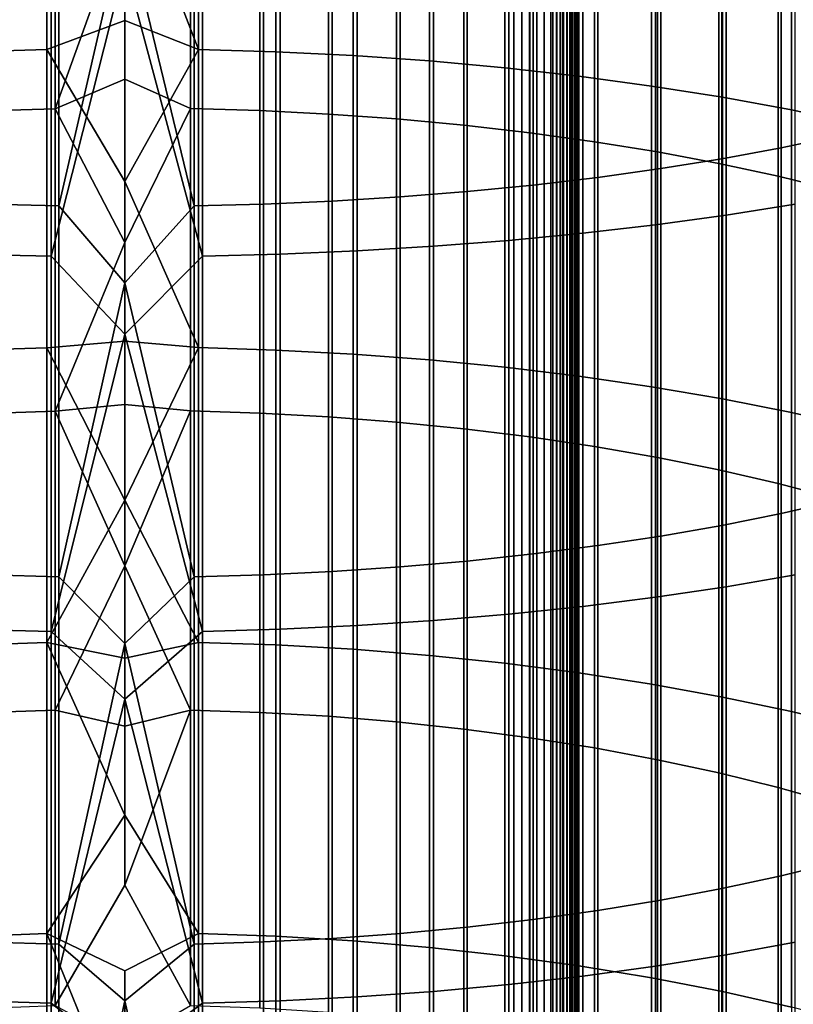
# Model space of a CAD drawing. Header units: metres. Extents: x -28 to 70, y -218 to 28.
# Tile 132 of 256: x -1 to 5, y -139 to -131. Entities that reach past the tile are written whole.
import ezdxf

# ---------------------------------------------------------------- set-up
doc = ezdxf.new("R2010")
doc.units = ezdxf.units.M
doc.layers.add('solid_10_261_432_XXX', color=7, linetype='CONTINUOUS')

msp = doc.modelspace()

# ---------------------------------------------------------------- linework, layer by layer
at = {"layer": 'solid_10_261_432_XXX'}
for points in [[(-3.3, -17.029387, 235.5), (-3.3, -180.294357, 235.5), (3.3, -180.294357, 235.5), (3.3, -17.029387, 235.5)], [(3, -17.029387, 225.5), (3, -180.294357, 225.5), (-3, -180.294357, 225.5), (-3, -17.029387, 225.5)], [(3.060268, -180.294357, 225.503647), (3, -180.294357, 225.5), (3, -17.029387, 225.5), (3.060268, -17.029387, 225.503647)], [(3.060268, -17.029387, 225.503647), (3.119658, -17.029387, 225.514526), (3.119658, -180.294357, 225.514526), (3.060268, -180.294357, 225.503647)], [(3.119658, -17.029387, 225.514526), (3.176794, -17.029387, 225.532303), (3.176794, -180.294357, 225.532303), (3.119658, -180.294357, 225.514526)], [(3.176794, -17.029387, 225.532303), (3.231933, -17.029387, 225.557053), (3.231934, -180.294357, 225.557053), (3.176794, -180.294357, 225.532303)], [(3.231933, -17.029387, 225.557053), (3.283684, -17.029387, 225.588272), (3.283684, -180.294357, 225.588272), (3.231934, -180.294357, 225.557053)], [(3.283684, -17.029387, 225.588272), (3.33129, -17.029387, 225.625504), (3.33129, -180.294357, 225.625504), (3.283684, -180.294357, 225.588272)], [(3.328463, -17.029387, 235.497971), (3.3, -17.029387, 235.5), (3.3, -180.294357, 235.5), (3.328463, -180.294357, 235.497971)], [(3.356374, -17.029387, 235.491898), (3.328463, -17.029387, 235.497971), (3.328463, -180.294357, 235.497971), (3.356374, -180.294357, 235.491898)], [(3.33129, -17.029387, 225.625504), (3.374055, -17.029387, 225.668213), (3.374055, -180.294357, 225.668213), (3.33129, -180.294357, 225.625504)], [(3.383135, -17.029387, 235.481903), (3.356374, -17.029387, 235.491898), (3.356374, -180.294357, 235.491898), (3.383135, -180.294357, 235.481903)], [(3.374055, -17.029387, 225.668213), (3.411355, -17.029387, 225.715775), (3.411355, -180.294357, 225.715775), (3.374055, -180.294357, 225.668213)], [(3.4082, -17.029387, 235.468201), (3.383135, -17.029387, 235.481903), (3.383135, -180.294357, 235.481903), (3.4082, -180.294357, 235.468201)], [(3.431058, -17.029387, 235.45108), (3.4082, -17.029387, 235.468201), (3.4082, -180.294357, 235.468201), (3.431058, -180.294357, 235.45108)], [(3.411355, -17.029387, 225.715775), (3.442644, -17.029387, 225.767471), (3.442644, -180.294357, 225.767471), (3.411355, -180.294357, 225.715775)], [(3.451243, -17.029387, 235.430862), (3.431058, -17.029387, 235.45108), (3.431058, -180.294357, 235.45108), (3.451243, -180.294357, 235.430862)], [(3.442644, -17.029387, 225.767471), (3.467465, -17.029387, 225.822586), (3.467465, -180.294357, 225.822586), (3.442644, -180.294357, 225.767471)], [(3.468343, -17.029387, 235.40799), (3.451243, -17.029387, 235.430862), (3.451243, -180.294357, 235.430862), (3.468343, -180.294357, 235.40799)], [(3.467465, -17.029387, 225.822586), (3.485456, -17.029387, 225.88028), (3.485456, -180.294357, 225.88028), (3.467465, -180.294357, 225.822586)], [(3.482009, -17.029387, 235.382904), (3.468343, -17.029387, 235.40799), (3.468343, -180.294357, 235.40799), (3.482009, -180.294357, 235.382904)], [(3.491963, -17.029387, 235.356125), (3.482009, -17.029387, 235.382904), (3.482009, -180.294357, 235.382904), (3.491963, -180.294357, 235.356125)], [(3.485456, -17.029387, 225.88028), (3.496354, -17.029387, 225.939728), (3.496354, -180.294357, 225.939728), (3.485456, -180.294357, 225.88028)], [(3.498001, -17.029387, 235.328201), (3.491963, -17.029387, 235.356125), (3.491963, -180.294357, 235.356125), (3.498001, -180.294357, 235.328201)], [(3.496354, -17.029387, 225.939728), (3.5, -17.029387, 226), (3.5, -180.294357, 226), (3.496354, -180.294357, 225.939728)], [(3.498001, -180.294357, 235.328201), (3.5, -180.294357, 235.300003), (3.5, -17.029387, 235.300003), (3.498001, -17.029387, 235.328201)], [(3.5, -17.029387, 235.300003), (3.5, -180.294357, 235.300003), (3.5, -180.294357, 226), (3.5, -17.029387, 226)], [(-0.599433, -129.066162, 470.466827), (-0.599433, -131.388062, 469.633789), (-1.197506, -131.406082, 469.681915), (-1.197506, -129.082855, 470.515442)], [(-0.599433, -131.388062, 469.633789), (-0.599433, -129.066162, 470.466827), (0, -129.917389, 470.151642), (0, -131.164047, 469.699066)], [(0.567694, -129.065582, 470.465179), (0.567694, -131.387451, 469.632141), (0, -129.917389, 470.151642)], [(1.16592, -129.08168, 470.512054), (1.16592, -131.404831, 469.678558), (0.567694, -131.387451, 469.632141), (0.567694, -129.065582, 470.465179)], [(1.760336, -129.108856, 470.591217), (1.760336, -131.434174, 469.756927), (1.16592, -131.404831, 469.678558), (1.16592, -129.08168, 470.512054)], [(2.348998, -129.147018, 470.702362), (2.348998, -131.475372, 469.866974), (1.760336, -131.434174, 469.756927), (1.760336, -129.108856, 470.591217)], [(2.929983, -129.19603, 470.845123), (2.929983, -131.528305, 470.008362), (2.348998, -131.475372, 469.866974), (2.348998, -129.147018, 470.702362)], [(3.501391, -129.255753, 471.019073), (3.501391, -131.592789, 470.180603), (2.929983, -131.528305, 470.008362), (2.929983, -129.19603, 470.845123)], [(4.061356, -129.325974, 471.223633), (4.061356, -131.668625, 470.383118), (3.501391, -131.592789, 470.180603), (3.501391, -129.255753, 471.019073)], [(5.498151, -129.217468, 489.124817), (5.498151, -132.053421, 488.280518), (5.059506, -132.145218, 488.574005), (5.059506, -129.301147, 489.420715)], [(4.608047, -129.406464, 471.458099), (4.608047, -131.755554, 470.615295), (4.061356, -131.668625, 470.383118), (4.061356, -129.325974, 471.223633)], [(5.059506, -129.301147, 489.420715), (5.059506, -132.145218, 488.574005), (4.603708, -132.229233, 488.842621), (4.603708, -129.377731, 489.691559)], [(4.603708, -129.377731, 489.691559), (4.603708, -132.229233, 488.842621), (4.1323, -132.305191, 489.085449), (4.1323, -129.44696, 489.936401)], [(5.139678, -129.496979, 471.721741), (5.139678, -131.853287, 470.876343), (4.608047, -131.755554, 470.615295), (4.608047, -129.406464, 471.458099)], [(-1.068586, -129.50293, 471.739105), (-1.068586, -131.859726, 470.893524), (-0.534932, -131.843353, 470.849792), (-0.534932, -129.487762, 471.694916)], [(-0.534932, -129.487762, 471.694916), (-0.534932, -131.843353, 470.849792), (0, -130.351944, 471.376862)], [(0.507145, -131.842789, 470.848328), (0.507145, -129.487259, 471.693451), (0, -130.351944, 471.376862), (0, -131.616714, 470.917694)], [(0.507145, -129.487259, 471.693451), (0.507145, -131.842789, 470.848328), (1.040938, -131.858612, 470.890533), (1.040938, -129.501892, 471.736084)], [(1.040938, -129.501892, 471.736084), (1.040938, -131.858612, 470.890533), (1.571201, -131.885284, 470.961792), (1.571201, -129.526596, 471.808044)], [(3.646882, -129.508621, 490.154419), (3.646882, -132.372833, 489.301697), (3.1491, -132.431915, 489.490631), (3.1491, -129.562485, 490.344879)], [(4.1323, -129.44696, 489.936401), (4.1323, -132.305191, 489.085449), (3.646882, -132.372833, 489.301697), (3.646882, -129.508621, 490.154419)], [(5.65451, -129.597198, 472.013702), (5.65451, -131.961517, 471.165436), (5.139678, -131.853287, 470.876343), (5.139678, -129.496979, 471.721741)], [(1.571201, -129.526596, 471.808044), (1.571201, -131.885284, 470.961792), (2.096138, -131.922729, 471.061829), (2.096138, -129.561279, 471.909058)], [(2.096138, -129.561279, 471.909058), (2.096138, -131.922729, 471.061829), (2.613968, -131.97084, 471.190308), (2.613968, -129.60582, 472.038818)], [(3.1491, -129.562485, 490.344879), (3.1491, -132.431915, 489.490631), (2.640641, -132.482254, 489.651581), (2.640641, -129.608368, 490.507172)], [(2.123228, -129.646118, 490.640686), (2.123228, -132.523682, 489.783997), (1.598617, -132.556046, 489.887451), (1.598617, -129.675613, 490.744995)], [(2.640641, -129.608368, 490.507172), (2.640641, -132.482254, 489.651581), (2.123228, -132.523682, 489.783997), (2.123228, -129.646118, 490.640686)], [(2.613968, -129.60582, 472.038818), (2.613968, -131.97084, 471.190308), (3.122935, -132.029434, 471.346802), (3.122935, -129.66008, 472.196869)], [(3.122935, -129.66008, 472.196869), (3.122935, -132.029434, 471.346802), (3.621314, -132.098312, 471.530762), (3.621314, -129.723862, 472.38266)], [(-0.507145, -129.709885, 490.866211), (-0.507145, -132.593643, 490.00769), (-1.040938, -132.580185, 489.96463), (-1.040938, -129.697617, 490.822815)], [(0, -130.381348, 490.688568), (-0.507145, -132.593643, 490.00769), (-0.507145, -129.709885, 490.866211)], [(0.534932, -129.709457, 490.864685), (0.534932, -132.59317, 490.006165), (0, -130.381348, 490.688568)], [(1.068586, -129.696762, 490.819733), (1.068586, -132.579224, 489.961609), (0.534932, -132.59317, 490.006165), (0.534932, -129.709457, 490.864685)], [(1.598617, -129.675613, 490.744995), (1.598617, -132.556046, 489.887451), (1.068586, -132.579224, 489.961609), (1.068586, -129.696762, 490.819733)], [(3.621314, -129.723862, 472.38266), (3.621314, -132.098312, 471.530762), (4.107415, -132.177231, 471.741577), (4.107415, -129.796951, 472.595581)], [(4.636589, -129.773788, 491.092163), (4.636589, -132.663742, 490.231781), (5.167373, -132.580048, 489.964203), (5.167373, -129.697495, 490.822388)], [(4.090651, -129.84169, 491.332306), (4.090651, -132.738235, 490.469971), (4.636589, -132.663742, 490.231781), (4.636589, -129.773788, 491.092163)], [(4.107415, -129.796951, 472.595581), (4.107415, -132.177231, 471.741577), (4.57959, -132.265961, 471.978516), (4.57959, -129.879105, 472.834869)], [(3.531343, -129.901001, 491.542053), (3.531343, -132.803299, 490.678009), (4.090651, -132.738235, 490.469971), (4.090651, -129.84169, 491.332306)], [(4.57959, -129.879105, 472.834869), (4.57959, -132.265961, 471.978516), (5.036238, -132.364151, 472.240814), (5.036238, -129.970047, 473.099762)], [(0.567694, -131.387451, 469.632141), (0, -131.164047, 469.699066), (0, -129.917389, 470.151642)], [(2.379969, -129.993073, 491.867645), (2.379969, -132.904312, 491.000916), (2.960494, -132.858719, 490.855164), (2.960494, -129.951523, 491.720703)], [(2.960494, -129.951523, 491.720703), (2.960494, -132.858719, 490.855164), (3.531343, -132.803299, 490.678009), (3.531343, -129.901001, 491.542053)], [(1.197506, -130.048798, 492.064697), (1.197506, -132.965439, 491.196381), (1.791665, -132.939926, 491.114777), (1.791665, -130.025528, 491.982422)], [(1.791665, -130.025528, 491.982422), (1.791665, -132.939926, 491.114777), (2.379969, -132.904312, 491.000916), (2.379969, -129.993073, 491.867645)], [(5.036238, -129.970047, 473.099762), (5.036238, -132.364151, 472.240814), (5.475811, -132.471512, 472.527557), (5.475811, -130.069458, 473.389343)], [(-1.16592, -130.049759, 492.068146), (-1.16592, -132.966507, 491.199768), (-0.567694, -132.981308, 491.247101), (-0.567694, -130.063248, 492.115845)], [(-0.567694, -130.063248, 492.115845), (-0.567694, -132.981308, 491.247101), (0, -130.743027, 491.937256)], [(0, -130.743027, 491.937256), (0.599433, -132.980774, 491.245422), (0.599433, -130.062775, 492.114136)], [(0.599433, -130.062775, 492.114136), (0.599433, -132.980774, 491.245422), (1.197506, -132.965439, 491.196381), (1.197506, -130.048798, 492.064697)], [(-0.534932, -131.843353, 470.849792), (0, -131.616714, 470.917694), (0, -130.351944, 471.376862)], [(0.534932, -132.59317, 490.006165), (0, -133.186447, 489.835083), (-0.507145, -132.593643, 490.00769), (0, -130.381348, 490.688568)], [(-0.567694, -132.981308, 491.247101), (0, -133.581512, 491.073608), (0.599433, -132.980774, 491.245422), (0, -130.743027, 491.937256)], [(-0.599433, -131.388062, 469.633789), (0, -131.164047, 469.699066), (0, -132.40387, 469.228058)], [(0.567694, -131.387451, 469.632141), (0, -132.40387, 469.228058), (0, -131.164047, 469.699066)], [(-0.599433, -131.388062, 469.633789), (-0.599433, -133.686127, 468.737091), (-1.197506, -133.705475, 468.784698), (-1.197506, -131.406082, 469.681915)], [(-0.599433, -133.686127, 468.737091), (-0.599433, -131.388062, 469.633789), (0, -132.40387, 469.228058), (0, -133.636566, 468.738708)], [(0.567694, -131.387451, 469.632141), (0.567694, -133.685471, 468.735443), (0, -132.40387, 469.228058)], [(1.16592, -131.404831, 469.678558), (1.16592, -133.704117, 468.781372), (0.567694, -133.685471, 468.735443), (0.567694, -131.387451, 469.632141)], [(1.760336, -131.434174, 469.756927), (1.760336, -133.735611, 468.858917), (1.16592, -133.704117, 468.781372), (1.16592, -131.404831, 469.678558)], [(2.348998, -131.475372, 469.866974), (2.348998, -133.779831, 468.967773), (1.760336, -133.735611, 468.858917), (1.760336, -131.434174, 469.756927)], [(2.929983, -131.528305, 470.008362), (2.929983, -133.836639, 469.107635), (2.348998, -133.779831, 468.967773), (2.348998, -131.475372, 469.866974)], [(3.501391, -131.592789, 470.180603), (3.501391, -133.905853, 469.278046), (2.929983, -133.836639, 469.107635), (2.929983, -131.528305, 470.008362)], [(-0.534932, -131.843353, 470.849792), (0, -132.874542, 470.43985), (0, -131.616714, 470.917694)], [(0.507145, -131.842789, 470.848328), (0, -131.616714, 470.917694), (0, -132.874542, 470.43985)], [(4.061356, -131.668625, 470.383118), (4.061356, -133.987228, 469.478394), (3.501391, -133.905853, 469.278046), (3.501391, -131.592789, 470.180603)], [(4.608047, -131.755554, 470.615295), (4.608047, -134.080521, 469.708099), (4.061356, -133.987228, 469.478394), (4.061356, -131.668625, 470.383118)], [(5.139678, -131.853287, 470.876343), (5.139678, -134.185425, 469.96637), (4.608047, -134.080521, 469.708099), (4.608047, -131.755554, 470.615295)], [(-1.068586, -131.859726, 470.893524), (-1.068586, -134.192322, 469.983368), (-0.534932, -134.174744, 469.940094), (-0.534932, -131.843353, 470.849792)], [(-0.534932, -131.843353, 470.849792), (-0.534932, -134.174744, 469.940094), (0, -132.874542, 470.43985)], [(0.507145, -134.174149, 469.938629), (0.507145, -131.842789, 470.848328), (0, -132.874542, 470.43985), (0, -134.125137, 469.94342)], [(0.507145, -131.842789, 470.848328), (0.507145, -134.174149, 469.938629), (1.040938, -134.191116, 469.980408), (1.040938, -131.858612, 470.890533)], [(1.040938, -131.858612, 470.890533), (1.040938, -134.191116, 469.980408), (1.571201, -134.219757, 470.050873), (1.571201, -131.885284, 470.961792)], [(5.65451, -131.961517, 471.165436), (5.65451, -134.301575, 470.25235), (5.139678, -134.185425, 469.96637), (5.139678, -131.853287, 470.876343)], [(1.571201, -131.885284, 470.961792), (1.571201, -134.219757, 470.050873), (2.096138, -134.259949, 470.149841), (2.096138, -131.922729, 471.061829)], [(2.096138, -131.922729, 471.061829), (2.096138, -134.259949, 470.149841), (2.613968, -134.311569, 470.276947), (2.613968, -131.97084, 471.190308)], [(2.613968, -131.97084, 471.190308), (2.613968, -134.311569, 470.276947), (3.122935, -134.374451, 470.431763), (3.122935, -132.029434, 471.346802)], [(3.122935, -132.029434, 471.346802), (3.122935, -134.374451, 470.431763), (3.621314, -134.44838, 470.61377), (3.621314, -132.098312, 471.530762)], [(5.498151, -132.053421, 488.280518), (5.498151, -134.865036, 487.358398), (5.059506, -134.96489, 487.649231), (5.059506, -132.145218, 488.574005)], [(3.621314, -132.098312, 471.530762), (3.621314, -134.44838, 470.61377), (4.107415, -134.533081, 470.822327), (4.107415, -132.177231, 471.741577)], [(5.059506, -132.145218, 488.574005), (5.059506, -134.96489, 487.649231), (4.603708, -135.056274, 487.915436), (4.603708, -132.229233, 488.842621)], [(4.107415, -132.177231, 471.741577), (4.107415, -134.533081, 470.822327), (4.57959, -134.628296, 471.056732), (4.57959, -132.265961, 471.978516)], [(4.603708, -132.229233, 488.842621), (4.603708, -135.056274, 487.915436), (4.1323, -135.138885, 488.156097), (4.1323, -132.305191, 489.085449)], [(4.1323, -132.305191, 489.085449), (4.1323, -135.138885, 488.156097), (3.646882, -135.212463, 488.370392), (3.646882, -132.372833, 489.301697)], [(4.57959, -132.265961, 471.978516), (4.57959, -134.628296, 471.056732), (5.036238, -134.733688, 471.316223), (5.036238, -132.364151, 472.240814)], [(3.646882, -132.372833, 489.301697), (3.646882, -135.212463, 488.370392), (3.1491, -135.276733, 488.557617), (3.1491, -132.431915, 489.490631)], [(5.036238, -132.364151, 472.240814), (5.036238, -134.733688, 471.316223), (5.475811, -134.848907, 471.599884), (5.475811, -132.471512, 472.527557)], [(0.567694, -133.685471, 468.735443), (0, -133.636566, 468.738708), (0, -132.40387, 469.228058)], [(3.1491, -132.431915, 489.490631), (3.1491, -135.276733, 488.557617), (2.640641, -135.331482, 488.717102), (2.640641, -132.482254, 489.651581)], [(2.123228, -132.523682, 489.783997), (2.123228, -135.376541, 488.848328), (1.598617, -135.411743, 488.950867), (1.598617, -132.556046, 489.887451)], [(2.640641, -132.482254, 489.651581), (2.640641, -135.331482, 488.717102), (2.123228, -135.376541, 488.848328), (2.123228, -132.523682, 489.783997)], [(-0.507145, -132.593643, 490.00769), (-0.507145, -135.452637, 489.070007), (-1.040938, -135.438004, 489.027374), (-1.040938, -132.580185, 489.96463)], [(0, -133.186447, 489.835083), (-0.507145, -135.452637, 489.070007), (-0.507145, -132.593643, 490.00769)], [(0.534932, -132.59317, 490.006165), (0.534932, -135.452133, 489.068512), (0, -133.186447, 489.835083)], [(1.068586, -132.579224, 489.961609), (1.068586, -135.436966, 489.024353), (0.534932, -135.452133, 489.068512), (0.534932, -132.59317, 490.006165)], [(1.598617, -132.556046, 489.887451), (1.598617, -135.411743, 488.950867), (1.068586, -135.436966, 489.024353), (1.068586, -132.579224, 489.961609)], [(4.636589, -132.663742, 490.231781), (4.636589, -135.528885, 489.292114), (5.167373, -135.437851, 489.026947), (5.167373, -132.580048, 489.964203)], [(4.090651, -132.738235, 490.469971), (4.090651, -135.609924, 489.528137), (4.636589, -135.528885, 489.292114), (4.636589, -132.663742, 490.231781)], [(3.531343, -132.803299, 490.678009), (3.531343, -135.680695, 489.734314), (4.090651, -135.609924, 489.528137), (4.090651, -132.738235, 490.469971)], [(2.960494, -132.858719, 490.855164), (2.960494, -135.740967, 489.909882), (3.531343, -135.680695, 489.734314), (3.531343, -132.803299, 490.678009)], [(-0.534932, -134.174744, 469.940094), (0, -134.125137, 469.94342), (0, -132.874542, 470.43985)], [(1.791665, -132.939926, 491.114777), (1.791665, -135.829285, 490.167145), (2.379969, -135.790558, 490.054321), (2.379969, -132.904312, 491.000916)], [(2.379969, -132.904312, 491.000916), (2.379969, -135.790558, 490.054321), (2.960494, -135.740967, 489.909882), (2.960494, -132.858719, 490.855164)], [(-1.16592, -132.966507, 491.199768), (-1.16592, -135.858215, 490.251404), (-0.567694, -135.874298, 490.298279), (-0.567694, -132.981308, 491.247101)], [(-0.567694, -132.981308, 491.247101), (-0.567694, -135.874298, 490.298279), (0, -133.581512, 491.073608)], [(0, -133.581512, 491.073608), (0.599433, -135.873734, 490.2966), (0.599433, -132.980774, 491.245422)], [(0.599433, -132.980774, 491.245422), (0.599433, -135.873734, 490.2966), (1.197506, -135.85704, 490.248016), (1.197506, -132.965439, 491.196381)], [(1.197506, -132.965439, 491.196381), (1.197506, -135.85704, 490.248016), (1.791665, -135.829285, 490.167145), (1.791665, -132.939926, 491.114777)], [(0.534932, -135.452133, 489.068512), (0, -135.967621, 488.906586), (-0.507145, -135.452637, 489.070007), (0, -133.186447, 489.835083)], [(-0.567694, -135.874298, 490.298279), (0, -136.395798, 490.134064), (0.599433, -135.873734, 490.2966), (0, -133.581512, 491.073608)], [(-0.599433, -133.686127, 468.737091), (0, -133.636566, 468.738708), (0, -134.861893, 468.231171)], [(0.567694, -133.685471, 468.735443), (0, -134.861893, 468.231171), (0, -133.636566, 468.738708)], [(-0.599433, -133.686127, 468.737091), (-0.599433, -135.958618, 467.777405), (-1.197506, -135.979263, 467.824463), (-1.197506, -133.705475, 468.784698)], [(-0.599433, -133.686127, 468.737091), (0, -134.861893, 468.231171), (-0.599433, -135.958618, 467.777405)], [(0.567694, -133.685471, 468.735443), (0.567694, -135.957916, 467.775787), (0, -134.861893, 468.231171)], [(1.16592, -133.704117, 468.781372), (1.16592, -135.977829, 467.821167), (0.567694, -135.957916, 467.775787), (0.567694, -133.685471, 468.735443)], [(1.760336, -133.735611, 468.858917), (1.760336, -136.011444, 467.897797), (1.16592, -135.977829, 467.821167), (1.16592, -133.704117, 468.781372)], [(2.348998, -133.779831, 468.967773), (2.348998, -136.05864, 468.005432), (1.760336, -136.011444, 467.897797), (1.760336, -133.735611, 468.858917)], [(2.929983, -133.836639, 469.107635), (2.929983, -136.119278, 468.143677), (2.348998, -136.05864, 468.005432), (2.348998, -133.779831, 468.967773)], [(3.501391, -133.905853, 469.278046), (3.501391, -136.193161, 468.312103), (2.929983, -136.119278, 468.143677), (2.929983, -133.836639, 469.107635)], [(4.061356, -133.987228, 469.478394), (4.061356, -136.280029, 468.510132), (3.501391, -136.193161, 468.312103), (3.501391, -133.905853, 469.278046)], [(4.608047, -134.080521, 469.708099), (4.608047, -136.379623, 468.737183), (4.061356, -136.280029, 468.510132), (4.061356, -133.987228, 469.478394)], [(-0.534932, -134.174744, 469.940094), (0, -135.368256, 469.428497), (0, -134.125137, 469.94342)], [(0.507145, -134.174149, 469.938629), (0, -134.125137, 469.94342), (0, -135.368256, 469.428497)], [(5.139678, -134.185425, 469.96637), (5.139678, -136.491592, 468.992432), (4.608047, -136.379623, 468.737183), (4.608047, -134.080521, 469.708099)], [(-1.068586, -134.192322, 469.983368), (-1.068586, -136.498962, 469.009247), (-0.534932, -136.480194, 468.966461), (-0.534932, -134.174744, 469.940094)], [(-0.534932, -134.174744, 469.940094), (-0.534932, -136.480194, 468.966461), (0, -135.368256, 469.428497)], [(0.507145, -134.174149, 469.938629), (0, -135.368256, 469.428497), (0.507145, -136.479568, 468.965027)], [(0.507145, -134.174149, 469.938629), (0.507145, -136.479568, 468.965027), (1.040938, -136.497681, 469.006317), (1.040938, -134.191116, 469.980408)], [(1.040938, -134.191116, 469.980408), (1.040938, -136.497681, 469.006317), (1.571201, -136.528244, 469.075989), (1.571201, -134.219757, 470.050873)], [(5.65451, -134.301575, 470.25235), (5.65451, -136.615585, 469.275116), (5.139678, -136.491592, 468.992432), (5.139678, -134.185425, 469.96637)], [(1.571201, -134.219757, 470.050873), (1.571201, -136.528244, 469.075989), (2.096138, -136.571152, 469.173798), (2.096138, -134.259949, 470.149841)], [(2.096138, -134.259949, 470.149841), (2.096138, -136.571152, 469.173798), (2.613968, -136.626251, 469.299438), (2.613968, -134.311569, 470.276947)], [(2.613968, -134.311569, 470.276947), (2.613968, -136.626251, 469.299438), (3.122935, -136.693375, 469.452454), (3.122935, -134.374451, 470.431763)], [(3.122935, -134.374451, 470.431763), (3.122935, -136.693375, 469.452454), (3.621314, -136.772278, 469.632355), (3.621314, -134.44838, 470.61377)], [(3.621314, -134.44838, 470.61377), (3.621314, -136.772278, 469.632355), (4.107415, -136.862701, 469.838501), (4.107415, -134.533081, 470.822327)], [(4.107415, -134.533081, 470.822327), (4.107415, -136.862701, 469.838501), (4.57959, -136.96434, 470.070221), (4.57959, -134.628296, 471.056732)], [(4.57959, -134.628296, 471.056732), (4.57959, -136.96434, 470.070221), (5.036238, -137.076843, 470.326691), (5.036238, -134.733688, 471.316223)], [(5.036238, -134.733688, 471.316223), (5.036238, -137.076843, 470.326691), (5.475811, -137.199829, 470.607086), (5.475811, -134.848907, 471.599884)], [(-0.599433, -135.958618, 467.777405), (0, -134.861893, 468.231171), (0, -136.079544, 467.705536)], [(0.567694, -135.957916, 467.775787), (0, -136.079544, 467.705536), (0, -134.861893, 468.231171)], [(5.498151, -134.865036, 487.358398), (5.498151, -137.650177, 486.359131), (5.059506, -137.757996, 486.647125), (5.059506, -134.96489, 487.649231)], [(5.059506, -134.96489, 487.649231), (5.059506, -137.757996, 486.647125), (4.603708, -137.856689, 486.910706), (4.603708, -135.056274, 487.915436)], [(4.603708, -135.056274, 487.915436), (4.603708, -137.856689, 486.910706), (4.1323, -137.945908, 487.148987), (4.1323, -135.138885, 488.156097)], [(4.1323, -135.138885, 488.156097), (4.1323, -137.945908, 487.148987), (3.646882, -138.025345, 487.361206), (3.646882, -135.212463, 488.370392)], [(3.1491, -135.276733, 488.557617), (3.1491, -138.094757, 487.54657), (2.640641, -138.153885, 487.704498), (2.640641, -135.331482, 488.717102)], [(3.646882, -135.212463, 488.370392), (3.646882, -138.025345, 487.361206), (3.1491, -138.094757, 487.54657), (3.1491, -135.276733, 488.557617)], [(2.640641, -135.331482, 488.717102), (2.640641, -138.153885, 487.704498), (2.123228, -138.20253, 487.834442), (2.123228, -135.376541, 488.848328)], [(-0.534932, -136.480194, 468.966461), (0, -136.603607, 468.895233), (0, -135.368256, 469.428497)], [(0.507145, -136.479568, 468.965027), (0, -135.368256, 469.428497), (0, -136.603607, 468.895233)], [(1.598617, -135.411743, 488.950867), (1.598617, -138.240555, 487.935944), (1.068586, -138.267792, 488.008698), (1.068586, -135.436966, 489.024353)], [(2.123228, -135.376541, 488.848328), (2.123228, -138.20253, 487.834442), (1.598617, -138.240555, 487.935944), (1.598617, -135.411743, 488.950867)], [(-0.507145, -135.452637, 489.070007), (-0.507145, -138.284714, 488.053925), (-1.040938, -138.268906, 488.011688), (-1.040938, -135.438004, 489.027374)], [(0, -135.967621, 488.906586), (-0.507145, -138.284714, 488.053925), (-0.507145, -135.452637, 489.070007)], [(0.534932, -135.452133, 489.068512), (0.534932, -138.284164, 488.05246), (0, -135.967621, 488.906586)], [(1.068586, -135.436966, 489.024353), (1.068586, -138.267792, 488.008698), (0.534932, -138.284164, 488.05246), (0.534932, -135.452133, 489.068512)], [(4.636589, -135.528885, 489.292114), (4.636589, -138.36705, 488.273834), (5.167373, -138.268753, 488.011292), (5.167373, -135.437851, 489.026947)], [(4.090651, -135.609924, 489.528137), (4.090651, -138.454559, 488.507568), (4.636589, -138.36705, 488.273834), (4.636589, -135.528885, 489.292114)], [(3.531343, -135.680695, 489.734314), (3.531343, -138.530991, 488.71167), (4.090651, -138.454559, 488.507568), (4.090651, -135.609924, 489.528137)], [(2.960494, -135.740967, 489.909882), (2.960494, -138.596085, 488.885529), (3.531343, -138.530991, 488.71167), (3.531343, -135.680695, 489.734314)], [(1.791665, -135.829285, 490.167145), (1.791665, -138.691452, 489.140289), (2.379969, -138.649628, 489.028564), (2.379969, -135.790558, 490.054321)], [(2.379969, -135.790558, 490.054321), (2.379969, -138.649628, 489.028564), (2.960494, -138.596085, 488.885529), (2.960494, -135.740967, 489.909882)], [(-1.16592, -135.858215, 490.251404), (-1.16592, -138.722687, 489.223694), (-0.567694, -138.740067, 489.270111), (-0.567694, -135.874298, 490.298279)], [(-0.567694, -135.874298, 490.298279), (-0.567694, -138.740067, 489.270111), (0, -136.395798, 490.134064)], [(0, -136.395798, 490.134064), (0.599433, -138.739441, 489.268463), (0.599433, -135.873734, 490.2966)], [(0.599433, -135.873734, 490.2966), (0.599433, -138.739441, 489.268463), (1.197506, -138.72142, 489.220337), (1.197506, -135.85704, 490.248016)], [(1.197506, -135.85704, 490.248016), (1.197506, -138.72142, 489.220337), (1.791665, -138.691452, 489.140289), (1.791665, -135.829285, 490.167145)], [(-0.599433, -135.958618, 467.777405), (-0.599433, -138.203796, 466.755463), (-1.197506, -138.225723, 466.80191), (-1.197506, -135.979263, 467.824463)], [(-0.599433, -135.958618, 467.777405), (0, -136.079544, 467.705536), (0, -137.289291, 467.161896)], [(-0.599433, -135.958618, 467.777405), (0, -137.289291, 467.161896), (-0.599433, -138.203796, 466.755463)], [(0.567694, -135.957916, 467.775787), (0.567694, -138.203049, 466.753845), (0, -137.289291, 467.161896), (0, -136.079544, 467.705536)], [(1.16592, -135.977829, 467.821167), (1.16592, -138.224197, 466.798676), (0.567694, -138.203049, 466.753845), (0.567694, -135.957916, 467.775787)], [(0.534932, -138.284164, 488.05246), (0, -138.722855, 487.903778), (-0.507145, -138.284714, 488.053925), (0, -135.967621, 488.906586)], [(1.760336, -136.011444, 467.897797), (1.760336, -138.259918, 466.874359), (1.16592, -138.224197, 466.798676), (1.16592, -135.977829, 467.821167)], [(2.348998, -136.05864, 468.005432), (2.348998, -138.310074, 466.980652), (1.760336, -138.259918, 466.874359), (1.760336, -136.011444, 467.897797)], [(2.929983, -136.119278, 468.143677), (2.929983, -138.374496, 467.117157), (2.348998, -138.310074, 466.980652), (2.348998, -136.05864, 468.005432)], [(3.501391, -136.193161, 468.312103), (3.501391, -138.452988, 467.283478), (2.929983, -138.374496, 467.117157), (2.929983, -136.119278, 468.143677)], [(4.061356, -136.280029, 468.510132), (4.061356, -138.545273, 467.479065), (3.501391, -138.452988, 467.283478), (3.501391, -136.193161, 468.312103)], [(4.608047, -136.379623, 468.737183), (4.608047, -138.651077, 467.703278), (4.061356, -138.545273, 467.479065), (4.061356, -136.280029, 468.510132)], [(-0.567694, -138.740067, 489.270111), (0, -139.183838, 489.119293), (0.599433, -138.739441, 489.268463), (0, -136.395798, 490.134064)], [(5.139678, -136.491592, 468.992432), (5.139678, -138.77005, 467.955353), (4.608047, -138.651077, 467.703278), (4.608047, -136.379623, 468.737183)], [(-1.068586, -136.498962, 469.009247), (-1.068586, -138.777878, 467.971954), (-0.534932, -138.75795, 467.929718), (-0.534932, -136.480194, 468.966461)], [(-0.534932, -136.480194, 468.966461), (-0.534932, -138.75795, 467.929718), (0, -137.830917, 468.343689), (0, -136.603607, 468.895233)], [(0.507145, -136.479568, 468.965027), (0, -136.603607, 468.895233), (0, -137.830917, 468.343689)], [(0.507145, -136.479568, 468.965027), (0, -137.830917, 468.343689), (0.507145, -138.757263, 467.928284)], [(0.507145, -136.479568, 468.965027), (0.507145, -138.757263, 467.928284), (1.040938, -138.77652, 467.969055), (1.040938, -136.497681, 469.006317)], [(5.65451, -136.615585, 469.275116), (5.65451, -138.901779, 468.234497), (5.139678, -138.77005, 467.955353), (5.139678, -136.491592, 468.992432)], [(1.040938, -136.497681, 469.006317), (1.040938, -138.77652, 467.969055), (1.571201, -138.80899, 468.037872), (1.571201, -136.528244, 469.075989)], [(1.571201, -136.528244, 469.075989), (1.571201, -138.80899, 468.037872), (2.096138, -138.854568, 468.13446), (2.096138, -136.571152, 469.173798)], [(2.096138, -136.571152, 469.173798), (2.096138, -138.854568, 468.13446), (2.613968, -138.913116, 468.258514), (2.613968, -136.626251, 469.299438)], [(2.613968, -136.626251, 469.299438), (2.613968, -138.913116, 468.258514), (3.122935, -138.984436, 468.409637), (3.122935, -136.693375, 469.452454)], [(3.122935, -136.693375, 469.452454), (3.122935, -138.984436, 468.409637), (3.621314, -139.068268, 468.58728), (3.621314, -136.772278, 469.632355)], [(3.621314, -136.772278, 469.632355), (3.621314, -139.068268, 468.58728), (4.107415, -139.164337, 468.790863), (4.107415, -136.862701, 469.838501)], [(4.107415, -136.862701, 469.838501), (4.107415, -139.164337, 468.790863), (4.57959, -139.272324, 469.019684), (4.57959, -136.96434, 470.070221)], [(4.57959, -136.96434, 470.070221), (4.57959, -139.272324, 469.019684), (5.036238, -139.391846, 469.27298), (5.036238, -137.076843, 470.326691)], [(5.036238, -137.076843, 470.326691), (5.036238, -139.391846, 469.27298), (5.475811, -139.522507, 469.549866), (5.475811, -137.199829, 470.607086)], [(-0.599433, -138.203796, 466.755463), (0, -137.289291, 467.161896), (0.567694, -138.203049, 466.753845), (0, -138.490829, 466.600403)], [(5.498151, -137.650177, 486.359131), (5.498151, -140.406723, 485.283539), (5.059506, -140.522446, 485.568451), (5.059506, -137.757996, 486.647125)], [(5.059506, -137.757996, 486.647125), (5.059506, -140.522446, 485.568451), (4.603708, -140.628357, 485.829193), (4.603708, -137.856689, 486.910706)], [(0.507145, -138.757263, 467.928284), (0, -137.830917, 468.343689), (-0.534932, -138.75795, 467.929718), (0, -139.049927, 467.774048)], [(4.603708, -137.856689, 486.910706), (4.603708, -140.628357, 485.829193), (4.1323, -140.724106, 486.064941), (4.1323, -137.945908, 487.148987)], [(4.1323, -137.945908, 487.148987), (4.1323, -140.724106, 486.064941), (3.646882, -140.809372, 486.274872), (3.646882, -138.025345, 487.361206)], [(3.646882, -138.025345, 487.361206), (3.646882, -140.809372, 486.274872), (3.1491, -140.88385, 486.458252), (3.1491, -138.094757, 487.54657)], [(2.640641, -138.153885, 487.704498), (2.640641, -140.947311, 486.614502), (2.123228, -140.999527, 486.743042), (2.123228, -138.20253, 487.834442)], [(3.1491, -138.094757, 487.54657), (3.1491, -140.88385, 486.458252), (2.640641, -140.947311, 486.614502), (2.640641, -138.153885, 487.704498)], [(-0.599433, -138.203796, 466.755463), (-0.599433, -140.419968, 465.672028), (-1.197506, -140.443176, 465.717896), (-1.197506, -138.225723, 466.80191)], [(-0.599433, -138.203796, 466.755463), (0, -138.490829, 466.600403), (0, -139.683929, 466.021179)], [(-0.599433, -138.203796, 466.755463), (0, -139.683929, 466.021179), (-0.599433, -140.419968, 465.672028)], [(0.567694, -138.203049, 466.753845), (0.567694, -140.419174, 465.670471), (0, -139.683929, 466.021179), (0, -138.490829, 466.600403)], [(1.16592, -138.224197, 466.798676), (1.16592, -140.441559, 465.714691), (0.567694, -140.419174, 465.670471), (0.567694, -138.203049, 466.753845)], [(1.760336, -138.259918, 466.874359), (1.760336, -140.47934, 465.789368), (1.16592, -140.441559, 465.714691), (1.16592, -138.224197, 466.798676)], [(2.123228, -138.20253, 487.834442), (2.123228, -140.999527, 486.743042), (1.598617, -141.040314, 486.843475), (1.598617, -138.240555, 487.935944)], [(-0.507145, -138.284714, 488.053925), (-0.507145, -141.087723, 486.960205), (-1.040938, -141.070755, 486.918427), (-1.040938, -138.268906, 488.011688)], [(0, -138.722855, 487.903778), (-0.507145, -141.087723, 486.960205), (-0.507145, -138.284714, 488.053925)], [(0.534932, -138.284164, 488.05246), (0.534932, -141.087128, 486.95874), (0, -138.722855, 487.903778)], [(1.068586, -138.267792, 488.008698), (1.068586, -141.06955, 486.915466), (0.534932, -141.087128, 486.95874), (0.534932, -138.284164, 488.05246)], [(1.598617, -138.240555, 487.935944), (1.598617, -141.040314, 486.843475), (1.068586, -141.06955, 486.915466), (1.068586, -138.267792, 488.008698)], [(2.348998, -138.310074, 466.980652), (2.348998, -140.532394, 465.894196), (1.760336, -140.47934, 465.789368), (1.760336, -138.259918, 466.874359)], [(2.929983, -138.374496, 467.117157), (2.929983, -140.600555, 466.0289), (2.348998, -140.532394, 465.894196), (2.348998, -138.310074, 466.980652)], [(4.636589, -138.36705, 488.273834), (4.636589, -141.176086, 487.177765), (5.167373, -141.070587, 486.917999), (5.167373, -138.268753, 488.011292)], [(3.501391, -138.452988, 467.283478), (3.501391, -140.683609, 466.192993), (2.929983, -140.600555, 466.0289), (2.929983, -138.374496, 467.117157)], [(4.090651, -138.454559, 488.507568), (4.090651, -141.270004, 487.408966), (4.636589, -141.176086, 487.177765), (4.636589, -138.36705, 488.273834)], [(4.061356, -138.545273, 467.479065), (4.061356, -140.78125, 466.385956), (3.501391, -140.683609, 466.192993), (3.501391, -138.452988, 467.283478)], [(3.531343, -138.530991, 488.71167), (3.531343, -141.35202, 487.610901), (4.090651, -141.270004, 487.408966), (4.090651, -138.454559, 488.507568)], [(2.960494, -138.596085, 488.885529), (2.960494, -141.421875, 487.782898), (3.531343, -141.35202, 487.610901), (3.531343, -138.530991, 488.71167)], [(2.379969, -138.649628, 489.028564), (2.379969, -141.47934, 487.924408), (2.960494, -141.421875, 487.782898), (2.960494, -138.596085, 488.885529)], [(4.608047, -138.651077, 467.703278), (4.608047, -140.893204, 466.607147), (4.061356, -140.78125, 466.385956), (4.061356, -138.545273, 467.479065)], [(1.197506, -138.72142, 489.220337), (1.197506, -141.556412, 488.114105), (1.791665, -141.524231, 488.034912), (1.791665, -138.691452, 489.140289)], [(1.791665, -138.691452, 489.140289), (1.791665, -141.524231, 488.034912), (2.379969, -141.47934, 487.924408), (2.379969, -138.649628, 489.028564)], [(5.139678, -138.77005, 467.955353), (5.139678, -141.019058, 466.855865), (4.608047, -140.893204, 466.607147), (4.608047, -138.651077, 467.703278)], [(-1.16592, -138.722687, 489.223694), (-1.16592, -141.557755, 488.117432), (-0.567694, -141.576401, 488.163361), (-0.567694, -138.740067, 489.270111)], [(-0.567694, -138.740067, 489.270111), (-0.567694, -141.576401, 488.163361), (0, -139.183838, 489.119293)], [(0.534932, -141.087128, 486.95874), (0, -141.45018, 486.827332), (-0.507145, -141.087723, 486.960205), (0, -138.722855, 487.903778)], [(0, -139.183838, 489.119293), (0.599433, -141.575745, 488.161743), (0.599433, -138.739441, 489.268463)], [(0.599433, -138.739441, 489.268463), (0.599433, -141.575745, 488.161743), (1.197506, -141.556412, 488.114105), (1.197506, -138.72142, 489.220337)]]:
    msp.add_3dface(points, dxfattribs=at)

doc.saveas('drawing.dxf')
